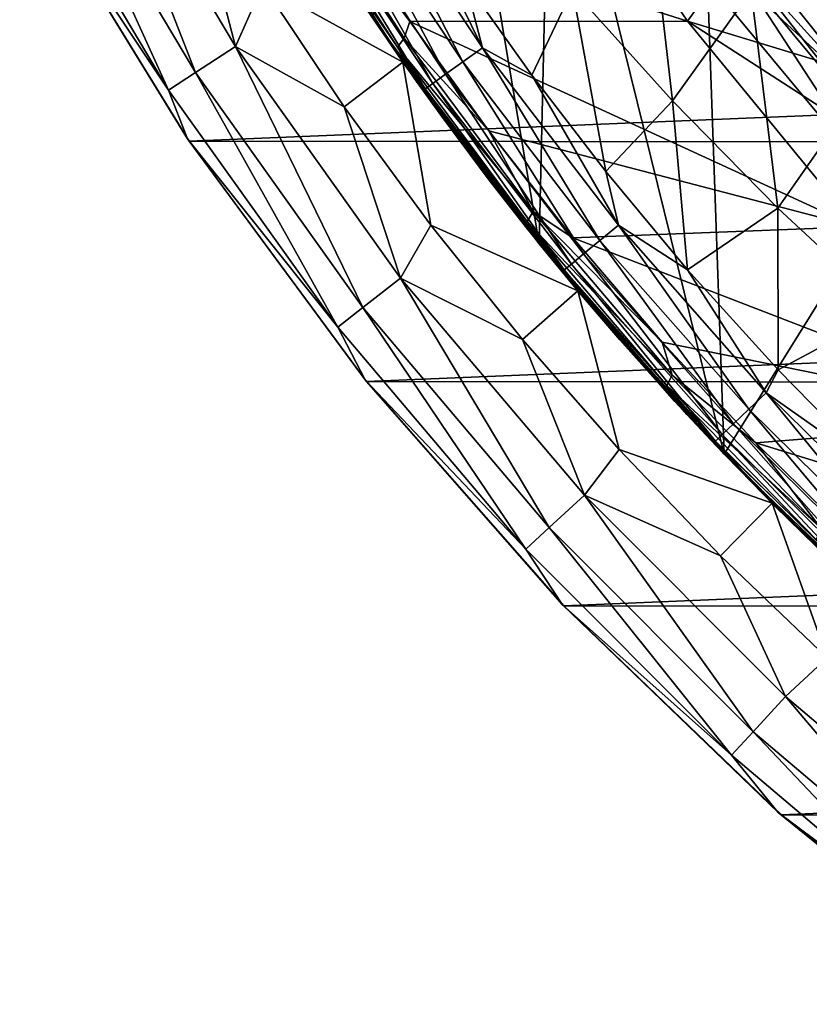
# Model space of a CAD drawing. Header units: metres. Extents: x -24 to 127, y -24 to 24.
# Tile 1 of 151: x -21.04 to -15.68, y -19.29 to -12.61. Entities that reach past the tile are written whole.
import ezdxf

# ---------------------------------------------------------------- set-up
doc = ezdxf.new("R2010")
doc.units = ezdxf.units.M
doc.layers.add('solid_12_381_051_XXX', color=7, linetype='CONTINUOUS')

msp = doc.modelspace()

# ---------------------------------------------------------------- linework, layer by layer
at = {"layer": 'solid_12_381_051_XXX'}
for points in [[(-18.355101, -9.129032, 115.500305), (-18.64213, -12.597707, 115.500305), (-17.510538, -14.129053, 115.500305)], [(-17.435263, -10.78128, 115.500305), (-18.355101, -9.129032, 115.500305), (-17.510538, -14.129053, 115.500305)], [(-17.435263, -10.78128, 115.500305), (-17.510538, -14.129053, 115.500305), (-16.253319, -15.558302, 115.500305)], [(-16.367773, -12.342815, 115.500305), (-17.435263, -10.78128, 115.500305), (-16.253319, -15.558302, 115.500305)], [(-19.847027, -12.96671, -0.293171), (-20.564457, -11.128927, -0.07612), (-20.850021, -11.283468, -0.293171)], [(-20.564457, -11.128927, -0.07612), (-19.575199, -12.789116, -0.07612), (-19.905733, -11.521147)], [(-19.847027, -12.96671, -0.293171), (-19.575199, -12.789116, -0.07612), (-20.564457, -11.128927, -0.07612)], [(-18.894049, -11.859797, 126.860741), (-17.51679, -11.131582, 126.218513), (-16.502251, -12.617995, 125.74543)], [(-16.175859, -12.16004, 141.120102), (-16.502251, -12.617995, 125.74543), (-17.51679, -11.131582, 126.218513)], [(-20.850021, -11.283468, -0.293171), (-21.040688, -11.386651, -0.618042), (-20.028521, -13.085286, -0.618042)], [(-19.847027, -12.96671, -0.293171), (-20.850021, -11.283468, -0.293171), (-20.028521, -13.085286, -0.618042)], [(-18.437546, -12.896504), (-18.64213, -12.597707, 115.500305), (-19.484844, -11.250381)], [(-18.437546, -12.896504), (-19.484844, -11.250381), (-19.389029, -12.372254)], [(-15.879382, -11.537046, 142.488266), (-15.547825, -11.296156, 142.793625), (-14.472654, -12.644377, 142.793625)], [(-20.028521, -13.085286, -0.618042), (-21.040688, -11.386651, -0.618042), (-20.964077, -11.683642, -1)], [(-19.230728, -11.493504, 127.040741), (-18.428659, -12.733583, 126.666733), (-19.279427, -11.549641, 127.136688)], [(-19.230728, -11.493504, 127.040741), (-18.894049, -11.859797, 126.860741), (-18.390703, -12.620792, 126.62603)], [(-19.230728, -11.493504, 127.040741), (-18.390703, -12.620792, 126.62603), (-18.428659, -12.733583, 126.666733)], [(-19.575199, -12.789116, -0.07612), (-19.389029, -12.372254), (-19.905733, -11.521147)], [(-19.279427, -11.549641, 127.136688), (-18.473688, -12.795397, 126.760971), (-19.156267, -11.801943, 127.190926)], [(-18.428659, -12.733583, 126.666733), (-18.473688, -12.795397, 126.760971), (-19.279427, -11.549641, 127.136688)], [(-18.736223, -11.534967, 145.093735), (-18.87513, -11.620486, 145.02066), (-18.029766, -12.894255, 145.020996)], [(-17.897152, -12.799411, 145.094254), (-18.736223, -11.534967, 145.093735), (-18.029766, -12.894255, 145.020996)], [(-18.423647, -11.725351, 145.122711), (-18.736223, -11.534967, 145.093735), (-17.897152, -12.799411, 145.094254)], [(-16.137505, -11.724584, 142.08902), (-15.879382, -11.537046, 142.488266), (-14.781283, -12.914019, 142.488266)], [(-14.781283, -12.914019, 142.488266), (-15.879382, -11.537046, 142.488266), (-14.472654, -12.644377, 142.793625)], [(-18.87513, -11.620486, 145.02066), (-18.997429, -11.695818, 144.904083), (-18.146475, -12.97777, 144.904266)], [(-18.029766, -12.894255, 145.020996), (-18.87513, -11.620486, 145.02066), (-18.146475, -12.97777, 144.904266)], [(-20.028521, -13.085286, -0.618042), (-20.964077, -11.683642, -1), (-19.899956, -13.416101, -1)], [(-20.949934, -11.707642, -4), (-19.899956, -13.416101, -1), (-20.964077, -11.683642, -1)], [(-18.997429, -11.695818, 144.904083), (-19.089447, -11.752531, 144.753937), (-18.234226, -13.040606, 144.754028)], [(-18.146475, -12.97777, 144.904266), (-18.997429, -11.695818, 144.904083), (-18.234226, -13.040606, 144.754028)], [(-15.455204, -11.670914, 120.789749), (-15.883772, -11.994539, 119.06263), (-14.709305, -13.408935, 119.06263)], [(-20.949934, -11.707642, -4), (-19.88866, -13.433301, -4), (-19.899956, -13.416101, -1)], [(-20.949934, -11.707642, -4), (20.927721, -11.747071, -4), (-19.88866, -13.433301, -4)], [(-19.88866, -13.433301, -4), (20.927721, -11.747071, -4), (19.863708, -13.470354, -4)], [(-19.089447, -11.752531, 144.753937), (-19.143515, -11.78591, 144.586853), (-18.285715, -13.077541, 144.586884)], [(-18.234226, -13.040606, 144.754028), (-19.089447, -11.752531, 144.753937), (-18.285715, -13.077541, 144.586884)], [(-18.013731, -12.346488, 145.123047), (-18.423647, -11.725351, 145.122711), (-17.897152, -12.799411, 145.094254)], [(-16.773676, -11.702327, 145.198715), (-17.28517, -12.402333, 145.154526), (-16.604689, -13.158916, 145.160431)], [(-16.071192, -12.411843, 145.208237), (-16.773676, -11.702327, 145.198715), (-16.604689, -13.158916, 145.160431)], [(-16.30534, -11.846522, 141.621948), (-16.137505, -11.724584, 142.08902), (-15.021557, -13.123939, 142.08902)], [(-15.021557, -13.123939, 142.08902), (-16.137505, -11.724584, 142.08902), (-14.781283, -12.914019, 142.488266)], [(-18.711481, -12.495217, 126.990341), (-19.156267, -11.801943, 127.190926), (-18.344145, -13.028263, 126.812233)], [(-18.473688, -12.795397, 126.760971), (-18.344145, -13.028263, 126.812233), (-19.156267, -11.801943, 127.190926)], [(-19.143515, -11.78591, 144.586853), (-18.976309, -12.08924, 144.424713), (-18.430922, -12.905468, 144.425385)], [(-18.285715, -13.077541, 144.586884), (-19.143515, -11.78591, 144.586853), (-18.430922, -12.905468, 144.425385)], [(-18.390703, -12.620792, 126.62603), (-18.894049, -11.859797, 126.860741), (-16.502251, -12.617995, 125.74543)], [(-15.177785, -13.260431, 141.621948), (-16.175859, -12.16004, 141.120102), (-16.30534, -11.846522, 141.621948)], [(-15.177785, -13.260431, 141.621948), (-16.30534, -11.846522, 141.621948), (-15.021557, -13.123939, 142.08902)], [(-15.277993, -11.886922, 145.258865), (-16.071192, -12.411843, 145.208237), (-15.334887, -13.094632, 145.217819)], [(-15.883772, -11.994539, 119.06263), (-16.186029, -12.222869, 117.29406), (-14.989205, -13.664179, 117.29406)], [(-14.709305, -13.408935, 119.06263), (-15.883772, -11.994539, 119.06263), (-14.989205, -13.664179, 117.29406)], [(-18.430922, -12.905468, 144.425385), (-18.976309, -12.08924, 144.424713), (-18.711481, -12.495217, 126.990341)], [(-16.175859, -12.16004, 141.120102), (-15.599019, -12.891687, 141.120102), (-16.502251, -12.617995, 125.74543)], [(-15.177785, -13.260431, 141.621948), (-15.599019, -12.891687, 141.120102), (-16.175859, -12.16004, 141.120102)], [(-16.186029, -12.222869, 117.29406), (-16.367773, -12.342815, 115.500305), (-15.158889, -13.799283, 115.500305)], [(-14.989205, -13.664179, 117.29406), (-16.186029, -12.222869, 117.29406), (-15.158889, -13.799283, 115.500305)], [(-17.560078, -12.984295, 145.123428), (-18.013731, -12.346488, 145.123047), (-17.897152, -12.799411, 145.094254)], [(-17.28517, -12.402333, 145.154526), (-18.013731, -12.346488, 145.123047), (-17.560078, -12.984295, 145.123428)], [(-15.158889, -13.799283, 115.500305), (-16.367773, -12.342815, 115.500305), (-16.253319, -15.558302, 115.500305)], [(-19.575199, -12.789116, -0.07612), (-18.835997, -13.19933), (-19.389029, -12.372254)], [(-18.437546, -12.896504), (-19.389029, -12.372254), (-18.835997, -13.19933)], [(-17.28517, -12.402333, 145.154526), (-17.560078, -12.984295, 145.123428), (-17.05794, -13.638006, 145.123871)], [(-16.604689, -13.158916, 145.160431), (-17.28517, -12.402333, 145.154526), (-17.05794, -13.638006, 145.123871)], [(-16.071192, -12.411843, 145.208237), (-16.604689, -13.158916, 145.160431), (-15.888764, -13.887094, 145.166367)], [(-15.334887, -13.094632, 145.217819), (-16.071192, -12.411843, 145.208237), (-15.888764, -13.887094, 145.166367)], [(-18.1735, -13.265515, 126.741005), (-18.711481, -12.495217, 126.990341), (-18.344145, -13.028263, 126.812233)], [(-18.430922, -12.905468, 144.425385), (-18.711481, -12.495217, 126.990341), (-18.1735, -13.265515, 126.741005)], [(-18.437546, -12.896504), (-17.510538, -14.129053, 115.500305), (-18.64213, -12.597707, 115.500305)], [(-18.428659, -12.733583, 126.666733), (-18.390703, -12.620792, 126.62603), (-17.853441, -13.362721, 126.375496)], [(-18.390703, -12.620792, 126.62603), (-16.502251, -12.617995, 125.74543), (-15.357999, -14.014065, 125.211853)], [(-17.853441, -13.362721, 126.375496), (-18.390703, -12.620792, 126.62603), (-15.357999, -14.014065, 125.211853)], [(-14.989114, -13.59601, 141.120102), (-15.357999, -14.014065, 125.211853), (-16.502251, -12.617995, 125.74543)], [(-15.599019, -12.891687, 141.120102), (-14.989114, -13.59601, 141.120102), (-16.502251, -12.617995, 125.74543)], [(-18.428659, -12.733583, 126.666733), (-17.552116, -13.910657, 126.257996), (-18.473688, -12.795397, 126.760971)], [(-18.428659, -12.733583, 126.666733), (-17.853441, -13.362721, 126.375496), (-17.552116, -13.910657, 126.257996)], [(-18.708458, -14.561377, -0.293171), (-19.575199, -12.789116, -0.07612), (-19.847027, -12.96671, -0.293171)], [(-19.575199, -12.789116, -0.07612), (-18.452223, -14.361941, -0.07612), (-18.835997, -13.19933)], [(-18.708458, -14.561377, -0.293171), (-18.452223, -14.361941, -0.07612), (-19.575199, -12.789116, -0.07612)], [(-18.473688, -12.795397, 126.760971), (-17.593206, -13.977759, 126.350395), (-18.344145, -13.028263, 126.812233)], [(-17.552116, -13.910657, 126.257996), (-17.593206, -13.977759, 126.350395), (-18.473688, -12.795397, 126.760971)], [(-17.897152, -12.799411, 145.094254), (-18.029766, -12.894255, 145.020996), (-17.098616, -14.106836, 145.021423)], [(-16.972927, -14.003133, 145.094864), (-17.897152, -12.799411, 145.094254), (-17.098616, -14.106836, 145.021423)], [(-17.560078, -12.984295, 145.123428), (-17.897152, -12.799411, 145.094254), (-16.972927, -14.003133, 145.094864)], [(-18.437546, -12.896504), (-18.835997, -13.19933), (-18.246887, -14.002427)], [(-17.248919, -14.447907), (-17.510538, -14.129053, 115.500305), (-18.437546, -12.896504)], [(-17.248919, -14.447907), (-18.437546, -12.896504), (-18.246887, -14.002427)], [(-18.029766, -12.894255, 145.020996), (-18.146475, -12.97777, 144.904266), (-17.209179, -14.198112, 144.904526)], [(-17.098616, -14.106836, 145.021423), (-18.029766, -12.894255, 145.020996), (-17.209179, -14.198112, 144.904526)], [(-19.847027, -12.96671, -0.293171), (-20.028521, -13.085286, -0.618042), (-18.879539, -14.694535, -0.618042)], [(-18.708458, -14.561377, -0.293171), (-19.847027, -12.96671, -0.293171), (-18.879539, -14.694535, -0.618042)], [(-17.850451, -13.69713, 144.426102), (-18.430922, -12.905468, 144.425385), (-18.1735, -13.265515, 126.741005)], [(-18.285715, -13.077541, 144.586884), (-18.430922, -12.905468, 144.425385), (-17.850451, -13.69713, 144.426102)], [(-18.1735, -13.265515, 126.741005), (-18.344145, -13.028263, 126.812233), (-17.459505, -14.191568, 126.399719)], [(-17.593206, -13.977759, 126.350395), (-17.459505, -14.191568, 126.399719), (-18.344145, -13.028263, 126.812233)], [(-18.146475, -12.97777, 144.904266), (-18.234226, -13.040606, 144.754028), (-17.292248, -14.266742, 144.75415)], [(-17.209179, -14.198112, 144.904526), (-18.146475, -12.97777, 144.904266), (-17.292248, -14.266742, 144.75415)], [(-17.05794, -13.638006, 145.123871), (-17.560078, -12.984295, 145.123428), (-16.972927, -14.003133, 145.094864)], [(-18.879539, -14.694535, -0.618042), (-20.028521, -13.085286, -0.618042), (-19.899956, -13.416101, -1)], [(-18.234226, -13.040606, 144.754028), (-18.285715, -13.077541, 144.586884), (-17.340906, -14.307024, 144.586929)], [(-17.340906, -14.307024, 144.586929), (-18.285715, -13.077541, 144.586884), (-17.850451, -13.69713, 144.426102)], [(-17.292248, -14.266742, 144.75415), (-18.234226, -13.040606, 144.754028), (-17.340906, -14.307024, 144.586929)], [(-15.334887, -13.094632, 145.217819), (-15.888764, -13.887094, 145.166367), (-15.138636, -14.584988, 145.172318)], [(-16.604689, -13.158916, 145.160431), (-17.05794, -13.638006, 145.123871), (-16.502615, -14.305726, 145.124374)], [(-15.888764, -13.887094, 145.166367), (-16.604689, -13.158916, 145.160431), (-16.502615, -14.305726, 145.124374)], [(-18.452223, -14.361941, -0.07612), (-18.246887, -14.002427), (-18.835997, -13.19933)], [(-17.58835, -14.032104, 126.470268), (-18.1735, -13.265515, 126.741005), (-17.459505, -14.191568, 126.399719)], [(-17.850451, -13.69713, 144.426102), (-18.1735, -13.265515, 126.741005), (-17.58835, -14.032104, 126.470268)], [(-17.2813, -14.089695, 126.108704), (-17.853441, -13.362721, 126.375496), (-15.357999, -14.014065, 125.211853)], [(-17.552116, -13.910657, 126.257996), (-17.853441, -13.362721, 126.375496), (-17.2813, -14.089695, 126.108704)], [(-18.879539, -14.694535, -0.618042), (-19.899956, -13.416101, -1), (-18.69302, -15.052277, -1)], [(-19.88866, -13.433301, -4), (-18.69302, -15.052277, -1), (-19.899956, -13.416101, -1)], [(-19.88866, -13.433301, -4), (-18.683865, -15.064411, -4), (-18.69302, -15.052277, -1)], [(-19.88866, -13.433301, -4), (19.863708, -13.470354, -4), (-18.683865, -15.064411, -4)], [(-18.683865, -15.064411, -4), (19.863708, -13.470354, -4), (18.657721, -15.096644, -4)], [(-17.236002, -14.46272, 144.42688), (-17.850451, -13.69713, 144.426102), (-17.58835, -14.032104, 126.470268)], [(-17.340906, -14.307024, 144.586929), (-17.850451, -13.69713, 144.426102), (-17.236002, -14.46272, 144.42688)], [(-16.502615, -14.305726, 145.124374), (-17.05794, -13.638006, 145.123871), (-16.972927, -14.003133, 145.094864)], [(-15.158889, -13.799283, 115.500305), (-16.253319, -15.558302, 115.500305), (-14.880543, -16.876566, 115.500305)], [(-15.888764, -13.887094, 145.166367), (-16.502615, -14.305726, 145.124374), (-15.888206, -14.986036, 145.124924)], [(-15.138636, -14.584988, 145.172318), (-15.888764, -13.887094, 145.166367), (-15.888206, -14.986036, 145.124924)], [(-17.552116, -13.910657, 126.257996), (-16.606415, -15.020515, 125.817009), (-17.593206, -13.977759, 126.350395)], [(-17.552116, -13.910657, 126.257996), (-17.2813, -14.089695, 126.108704), (-16.676189, -14.797097, 125.826538)], [(-17.552116, -13.910657, 126.257996), (-16.676189, -14.797097, 125.826538), (-16.606415, -15.020515, 125.817009)], [(-18.452223, -14.361941, -0.07612), (-17.623762, -14.778913), (-18.246887, -14.002427)], [(-17.248919, -14.447907), (-18.246887, -14.002427), (-17.623762, -14.778913)], [(-17.593206, -13.977759, 126.350395), (-16.643337, -15.092509, 125.907463), (-17.459505, -14.191568, 126.399719)], [(-16.606415, -15.020515, 125.817009), (-16.643337, -15.092509, 125.907463), (-17.593206, -13.977759, 126.350395)], [(-16.96356, -14.781326, 126.182709), (-17.58835, -14.032104, 126.470268), (-17.459505, -14.191568, 126.399719)], [(-17.236002, -14.46272, 144.42688), (-17.58835, -14.032104, 126.470268), (-16.96356, -14.781326, 126.182709)], [(-17.2813, -14.089695, 126.108704), (-15.357999, -14.014065, 125.211853), (-14.080595, -15.325622, 124.616196)], [(-16.972927, -14.003133, 145.094864), (-17.098616, -14.106836, 145.021423), (-16.086084, -15.252473, 145.021881)], [(-15.967915, -15.140422, 145.095535), (-16.972927, -14.003133, 145.094864), (-16.086084, -15.252473, 145.021881)], [(-16.502615, -14.305726, 145.124374), (-16.972927, -14.003133, 145.094864), (-15.967915, -15.140422, 145.095535)], [(-16.676189, -14.797097, 125.826538), (-17.2813, -14.089695, 126.108704), (-14.080595, -15.325622, 124.616196)], [(-17.248919, -14.447907), (-16.253319, -15.558302, 115.500305), (-17.510538, -14.129053, 115.500305)], [(-17.098616, -14.106836, 145.021423), (-17.209179, -14.198112, 144.904526), (-16.189976, -15.351049, 144.9048)], [(-16.086084, -15.252473, 145.021881), (-17.098616, -14.106836, 145.021423), (-16.189976, -15.351049, 144.9048)], [(-16.96356, -14.781326, 126.182709), (-17.459505, -14.191568, 126.399719), (-16.507576, -15.287896, 125.955826)], [(-16.643337, -15.092509, 125.907463), (-16.507576, -15.287896, 125.955826), (-17.459505, -14.191568, 126.399719)], [(-17.209179, -14.198112, 144.904526), (-17.292248, -14.266742, 144.75415), (-16.267969, -15.42511, 144.754303)], [(-16.189976, -15.351049, 144.9048), (-17.209179, -14.198112, 144.904526), (-16.267969, -15.42511, 144.754303)], [(-17.292248, -14.266742, 144.75415), (-17.340906, -14.307024, 144.586929), (-16.313574, -15.468506, 144.58699)], [(-16.267969, -15.42511, 144.754303), (-17.292248, -14.266742, 144.75415), (-16.313574, -15.468506, 144.58699)], [(-15.888206, -14.986036, 145.124924), (-16.502615, -14.305726, 145.124374), (-15.967915, -15.140422, 145.095535)], [(-17.442089, -16.056574, -0.293171), (-18.452223, -14.361941, -0.07612), (-18.708458, -14.561377, -0.293171)], [(-18.452223, -14.361941, -0.07612), (-17.203199, -15.83666, -0.07612), (-17.623762, -14.778913)], [(-17.442089, -16.056574, -0.293171), (-17.203199, -15.83666, -0.07612), (-18.452223, -14.361941, -0.07612)], [(-17.340906, -14.307024, 144.586929), (-17.236002, -14.46272, 144.42688), (-16.588741, -15.200778, 144.427689)], [(-16.313574, -15.468506, 144.58699), (-17.340906, -14.307024, 144.586929), (-16.588741, -15.200778, 144.427689)], [(-17.248919, -14.447907), (-17.623762, -14.778913), (-16.968658, -15.526175)], [(-15.927362, -15.891068), (-16.253319, -15.558302, 115.500305), (-17.248919, -14.447907)], [(-15.927362, -15.891068), (-17.248919, -14.447907), (-16.968658, -15.526175)], [(-16.588741, -15.200778, 144.427689), (-17.236002, -14.46272, 144.42688), (-16.96356, -14.781326, 126.182709)], [(-18.708458, -14.561377, -0.293171), (-18.879539, -14.694535, -0.618042), (-17.601591, -16.203405, -0.618042)], [(-17.442089, -16.056574, -0.293171), (-18.708458, -14.561377, -0.293171), (-17.601591, -16.203405, -0.618042)], [(-15.138636, -14.584988, 145.172318), (-15.888206, -14.986036, 145.124924), (-15.210107, -15.674827, 145.125504)], [(-17.601591, -16.203405, -0.618042), (-18.879539, -14.694535, -0.618042), (-18.69302, -15.052277, -1)], [(-17.203199, -15.83666, -0.07612), (-16.968658, -15.526175), (-17.623762, -14.778913)], [(-16.308632, -15.50092, 125.882881), (-16.96356, -14.781326, 126.182709), (-16.507576, -15.287896, 125.955826)], [(-16.588741, -15.200778, 144.427689), (-16.96356, -14.781326, 126.182709), (-16.308632, -15.50092, 125.882881)], [(-16.040121, -15.479959, 125.529938), (-16.676189, -14.797097, 125.826538), (-14.080595, -15.325622, 124.616196)], [(-16.606415, -15.020515, 125.817009), (-16.676189, -14.797097, 125.826538), (-16.040121, -15.479959, 125.529938)], [(-16.606415, -15.020515, 125.817009), (-15.596982, -16.059753, 125.346298), (-16.643337, -15.092509, 125.907463)], [(-16.606415, -15.020515, 125.817009), (-16.040121, -15.479959, 125.529938), (-15.596982, -16.059753, 125.346298)], [(-15.210107, -15.674827, 145.125504), (-15.888206, -14.986036, 145.124924), (-15.967915, -15.140422, 145.095535)], [(-17.601591, -16.203405, -0.618042), (-18.69302, -15.052277, -1), (-17.351929, -16.580427, -1)], [(-18.683865, -15.064411, -4), (-17.351929, -16.580427, -1), (-18.69302, -15.052277, -1)], [(-18.683865, -15.064411, -4), (-17.344299, -16.587511, -4), (-17.351929, -16.580427, -1)], [(-18.683865, -15.064411, -4), (18.657721, -15.096644, -4), (-17.344299, -16.587511, -4)], [(-17.344299, -16.587511, -4), (18.657721, -15.096644, -4), (17.319567, -16.613495, -4)], [(-16.643337, -15.092509, 125.907463), (-15.62954, -16.136242, 125.434723), (-16.507576, -15.287896, 125.955826)], [(-15.596982, -16.059753, 125.346298), (-15.62954, -16.136242, 125.434723), (-16.643337, -15.092509, 125.907463)], [(-15.967915, -15.140422, 145.095535), (-16.086084, -15.252473, 145.021881), (-14.996979, -16.325714, 145.022339)], [(-14.886889, -16.205868, 145.096237), (-15.967915, -15.140422, 145.095535), (-14.996979, -16.325714, 145.022339)], [(-15.210107, -15.674827, 145.125504), (-15.967915, -15.140422, 145.095535), (-14.886889, -16.205868, 145.096237)], [(-15.909904, -15.909901, 144.428558), (-16.588741, -15.200778, 144.427689), (-16.308632, -15.50092, 125.882881)], [(-16.313574, -15.468506, 144.58699), (-16.588741, -15.200778, 144.427689), (-15.909904, -15.909901, 144.428558)], [(-16.308632, -15.50092, 125.882881), (-16.507576, -15.287896, 125.955826), (-15.49367, -16.313999, 125.483032)], [(-15.62954, -16.136242, 125.434723), (-15.49367, -16.313999, 125.483032), (-16.507576, -15.287896, 125.955826)], [(-16.086084, -15.252473, 145.021881), (-16.189976, -15.351049, 144.9048), (-15.093711, -16.431091, 144.90506)], [(-14.996979, -16.325714, 145.022339), (-16.086084, -15.252473, 145.021881), (-15.093711, -16.431091, 144.90506)], [(-16.189976, -15.351049, 144.9048), (-16.267969, -15.42511, 144.754303), (-15.166264, -16.510193, 144.754395)], [(-15.093711, -16.431091, 144.90506), (-16.189976, -15.351049, 144.9048), (-15.166264, -16.510193, 144.754395)], [(-16.040121, -15.479959, 125.529938), (-14.080595, -15.325622, 124.616196), (-12.725099, -16.502272, 123.984116)], [(-16.267969, -15.42511, 144.754303), (-16.313574, -15.468506, 144.58699), (-15.2086, -16.556456, 144.587006)], [(-15.166264, -16.510193, 144.754395), (-16.267969, -15.42511, 144.754303), (-15.2086, -16.556456, 144.587006)], [(-15.2086, -16.556456, 144.587006), (-16.313574, -15.468506, 144.58699), (-15.909904, -15.909901, 144.428558)], [(-15.633928, -16.18117, 125.574745), (-16.308632, -15.50092, 125.882881), (-15.49367, -16.313999, 125.483032)], [(-15.909904, -15.909901, 144.428558), (-16.308632, -15.50092, 125.882881), (-15.633928, -16.18117, 125.574745)], [(-15.374566, -16.134453, 125.219582), (-16.040121, -15.479959, 125.529938), (-12.725099, -16.502272, 123.984116)], [(-15.596982, -16.059753, 125.346298), (-16.040121, -15.479959, 125.529938), (-15.374566, -16.134453, 125.219582)], [(-17.203199, -15.83666, -0.07612), (-16.278715, -16.246994), (-16.968658, -15.526175)], [(-15.927362, -15.891068), (-16.968658, -15.526175), (-16.278715, -16.246994)], [(-15.927362, -15.891068), (-14.880543, -16.876566, 115.500305), (-16.253319, -15.558302, 115.500305)], [(-16.056574, -17.442089, -0.293171), (-17.203199, -15.83666, -0.07612), (-17.442089, -16.056574, -0.293171)], [(-17.203199, -15.83666, -0.07612), (-15.83666, -17.203199, -0.07612), (-16.278715, -16.246994)], [(-16.056574, -17.442089, -0.293171), (-15.83666, -17.203199, -0.07612), (-17.203199, -15.83666, -0.07612)], [(-15.927362, -15.891068), (-16.278715, -16.246994), (-15.554095, -16.941511)], [(-14.47186, -17.227375), (-14.880543, -16.876566, 115.500305), (-15.927362, -15.891068)], [(-14.47186, -17.227375), (-15.927362, -15.891068), (-15.554095, -16.941511)], [(-15.200782, -16.588737, 144.429459), (-15.909904, -15.909901, 144.428558), (-15.633928, -16.18117, 125.574745)], [(-15.2086, -16.556456, 144.587006), (-15.909904, -15.909901, 144.428558), (-15.200782, -16.588737, 144.429459)], [(-17.442089, -16.056574, -0.293171), (-17.601591, -16.203405, -0.618042), (-16.203405, -17.601591, -0.618042)], [(-16.056574, -17.442089, -0.293171), (-17.442089, -16.056574, -0.293171), (-16.203405, -17.601591, -0.618042)], [(-16.203405, -17.601591, -0.618042), (-17.601591, -16.203405, -0.618042), (-17.351929, -16.580427, -1)], [(-15.83666, -17.203199, -0.07612), (-15.554095, -16.941511), (-16.278715, -16.246994)], [(-16.203405, -17.601591, -0.618042), (-17.351929, -16.580427, -1), (-15.886311, -17.989584, -1)], [(-17.344299, -16.587511, -4), (-15.886311, -17.989584, -1), (-17.351929, -16.580427, -1)], [(-17.344299, -16.587511, -4), (-15.865276, -18.006409, -4), (-15.886311, -17.989584, -1)], [(-17.344299, -16.587511, -4), (17.319567, -16.613495, -4), (-15.865276, -18.006409, -4)], [(-15.865276, -18.006409, -4), (17.319567, -16.613495, -4), (15.844873, -18.024464, -4)], [(-15.83666, -17.203199, -0.07612), (-14.361941, -18.452223, -0.07612), (-15.554095, -16.941511)], [(-14.561377, -18.708458, -0.293171), (-15.83666, -17.203199, -0.07612), (-16.056574, -17.442089, -0.293171)], [(-14.561377, -18.708458, -0.293171), (-14.361941, -18.452223, -0.07612), (-15.83666, -17.203199, -0.07612)], [(-16.056574, -17.442089, -0.293171), (-16.203405, -17.601591, -0.618042), (-14.694535, -18.879539, -0.618042)], [(-14.561377, -18.708458, -0.293171), (-16.056574, -17.442089, -0.293171), (-14.694535, -18.879539, -0.618042)], [(-14.694535, -18.879539, -0.618042), (-16.203405, -17.601591, -0.618042), (-15.886311, -17.989584, -1)], [(-14.694535, -18.879539, -0.618042), (-15.886311, -17.989584, -1), (-14.30668, -19.269636, -1)], [(-15.865276, -18.006409, -4), (-14.30668, -19.269636, -1), (-15.886311, -17.989584, -1)], [(-15.865276, -18.006409, -4), (-14.275176, -19.292933, -4), (-14.30668, -19.269636, -1)], [(-15.865276, -18.006409, -4), (15.844873, -18.024464, -4), (-14.275176, -19.292933, -4)]]:
    msp.add_3dface(points, dxfattribs=at)

doc.saveas('drawing.dxf')
